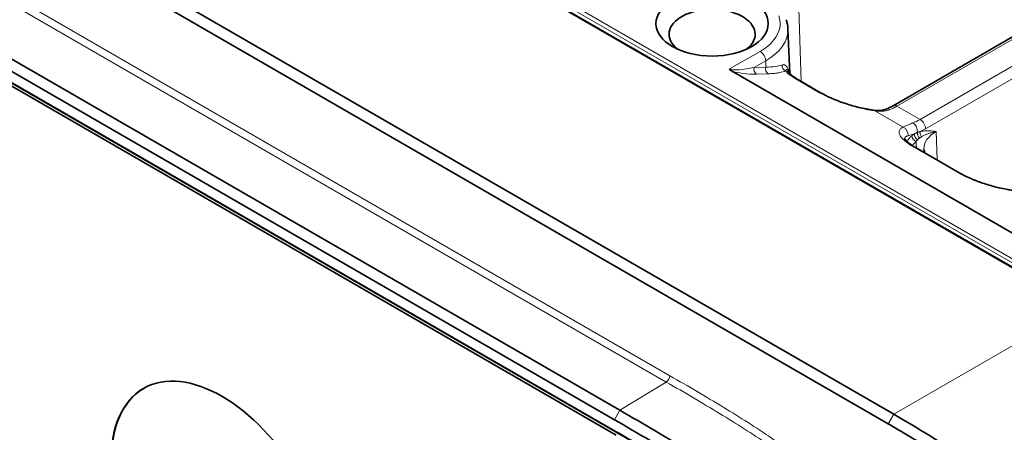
# Model space of a CAD drawing. Header units: millimetres. Extents: x 10 to 830, y 10 to 584.
# Tile 128 of 174: x 560 to 597, y 471 to 487. Entities that reach past the tile are written whole.
import ezdxf

# ---------------------------------------------------------------- set-up
doc = ezdxf.new("R2010")
doc.units = ezdxf.units.MM
doc.header["$LTSCALE"] = 2
doc.layers.add('Sichtbar (ISO)', color=7, linetype='Continuous', lineweight=35)
doc.layers.add('Sichtbar schmal (ISO)', color=7, linetype='Continuous', lineweight=18)

msp = doc.modelspace()

# ---------------------------------------------------------------- linework, layer by layer
at = {"layer": 'Sichtbar (ISO)'}
for p, q in [((600.23181413, 476.20829881), (519.70366547, 522.70124712)), ((519.82953793, 522.63557905), (600.43020573, 476.1007618)), ((593.07539098, 472.10045061), (512.54724232, 518.59339892)), ((592.86325895, 471.73302715), (512.33511028, 518.22597546)), ((582.58355816, 472.25570505), (518.78528718, 509.08965397)), ((582.37697907, 471.89157155), (518.57870815, 508.72552044)), ((518.59941874, 508.27329371), (582.39768981, 471.43934473)), ((582.44769028, 471.29611185), (518.64941924, 508.13006065)), ((593.04660207, 483.9154532), (605.79167153, 491.27382249)), ((589.02006855, 486.86438085), (589.09400532, 485.13616271)), ((601.35088382, 476.87726452), (586.85320733, 485.24750192)), ((589.42708015, 484.90060818), (590.2938199, 484.40019575)), ((593.90006448, 482.31812947), (595.59712076, 481.33833357))]:
    msp.add_line(p, q, dxfattribs=at)
for centre, major_axis in [((586.11624316, 487.05937066), (2.15, 0)), ((567.34234084, 467.89221515), (3, -5.19615242))]:
    msp.add_ellipse(centre, major_axis=major_axis, ratio=0.5773502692, dxfattribs=at)
for centre, major_axis, ratio, start_param, end_param in [((586.11624316, 486.65112237), (-1.65, 0), 0.5773502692, 2.4981298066, 6.9266481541), ((587.12783877, 485.32625206), (0.34013088, -0.00581318), 0.4117402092, 3.2199060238, 3.7796791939), ((567.35648298, 467.90038011), (-3, 5.19615242), 0.5773502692, 0.0023570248, 3.1392356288)]:
    msp.add_ellipse(centre, major_axis=major_axis, ratio=ratio, start_param=start_param, end_param=end_param, dxfattribs=at)
for points, knots in [([(589.02006855, 486.86438085), (589.01907015, 486.88771777), (589.01737225, 486.91102928), (589.01258871, 486.95753196), (589.0095031, 486.98072305), (589.00196411, 487.02691861), (588.99751076, 487.04992303), (588.98726376, 487.09568405), (588.98147017, 487.11844062), (588.9685763, 487.16365101), (588.96147607, 487.18610483), (588.95374159, 487.20838331)], [0.81009338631, 0.81009338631, 0.81009338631, 0.81009338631, 0.84471814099, 0.84471814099, 0.87934289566, 0.87934289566, 0.91396765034, 0.91396765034, 0.94859240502, 0.94859240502, 0.98321715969, 0.98321715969, 0.98321715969, 0.98321715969]), ([(589.0105772, 485.23666025), (589.0105772, 485.23666025), (589.01058255, 485.23664616), (589.0110068, 485.23556727), (589.02146062, 485.21402736), (589.07349621, 485.15437373), (589.112035, 485.11742033), (589.22125544, 485.0302173), (589.2976896, 484.97764643), (589.39947155, 484.91669326), (589.41314033, 484.90865656), (589.42708098, 484.90060782)], [0.02217010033, 0.02217010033, 0.02217010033, 0.02217010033, 0.02315826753, 0.02315826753, 0.0601547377, 0.0601547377, 0.09424337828, 0.09424337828, 0.13463373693, 0.13463373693, 0.14074533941, 0.14074533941, 0.14074533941, 0.14074533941]), ([(590.29381977, 484.40019582), (590.40259767, 484.33739308), (590.52978869, 484.27307193), (590.80456049, 484.15023691), (590.95566685, 484.09042712), (591.27432593, 483.97841114), (591.44584899, 483.92591168), (591.79390331, 483.83383419), (591.97359477, 483.79472919), (592.19474563, 483.75686428), (592.24804285, 483.74860884), (592.2999022, 483.7414371)], [0, 0, 0, 0, 0.04768765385, 0.04768765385, 0.09649841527, 0.09649841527, 0.14931248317, 0.14931248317, 0.20686206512, 0.20686206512, 0.2256340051, 0.2256340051, 0.2256340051, 0.2256340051]), ([(592.2999019, 483.74143714), (592.44012296, 483.7220462), (592.57369462, 483.7262925), (592.71726379, 483.76180646), (592.74772523, 483.77159213), (592.77642926, 483.78307147)], [0, 0, 0, 0, 0.052976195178, 0.052976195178, 0.068182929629, 0.068182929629, 0.068182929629, 0.068182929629]), ([(593.48355964, 482.65418629), (593.48355964, 482.65418629), (593.48356702, 482.65416685), (593.48407236, 482.65289011), (593.49465582, 482.63125605), (593.54686317, 482.57150404), (593.58552464, 482.53449071), (593.69502142, 482.44717114), (593.77165526, 482.39452338), (593.87325331, 482.33374566), (593.8865306, 482.32594329), (593.90006461, 482.31812939)], [0.02218247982, 0.02218247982, 0.02218247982, 0.02218247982, 0.02333700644, 0.02333700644, 0.06027791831, 0.06027791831, 0.09438375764, 0.09438375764, 0.13481119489, 0.13481119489, 0.14074450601, 0.14074450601, 0.14074450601, 0.14074450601]), ([(594.26222751, 482.10903455), (594.25491021, 482.12539429), (594.24890175, 482.14138542), (594.23434348, 482.18842015), (594.22924214, 482.21837874), (594.22797368, 482.24802805)], [2.10348126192, 2.10348126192, 2.10348126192, 2.10348126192, 2.17935867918, 2.17935867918, 2.33149926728, 2.33149926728, 2.33149926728, 2.33149926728]), ([(595.59712063, 481.33833364), (595.70589853, 481.2755309), (595.83308955, 481.21120976), (596.10786135, 481.08837473), (596.25896771, 481.02856494), (596.57762679, 480.91654896), (596.74914985, 480.8640495), (597.09720417, 480.77197202), (597.27689563, 480.73286701), (597.49804649, 480.6950021), (597.55134371, 480.68674666), (597.60320306, 480.67957492)], [0, 0, 0, 0, 0.04768765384, 0.04768765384, 0.09649841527, 0.09649841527, 0.14931248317, 0.14931248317, 0.20686206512, 0.20686206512, 0.2256340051, 0.2256340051, 0.2256340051, 0.2256340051]), ([(582.58355814, 446.24345772), (583.52086748, 445.70230193), (585.45765786, 444.60156487), (587.98713801, 443.40554852), (590.20694566, 442.75729946), (592.02671242, 442.63670782), (593.5044272, 442.93726523), (594.76739908, 443.64141576), (595.83629554, 444.77673355), (596.65245517, 446.34652524), (597.18310819, 448.38133159), (597.36260301, 450.77140604), (597.16705536, 453.37472087), (596.62251695, 456.01985035), (595.79496265, 458.52523277), (594.71635452, 460.88725428), (593.44582367, 463.04048407), (591.95519011, 465.04504194), (590.1207148, 467.02248456), (587.89087927, 468.92697598), (585.35647408, 470.63973804), (583.49355125, 471.73032029), (582.58355816, 472.25570505)], [0, 0, 0, 0, 0.0500000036, 0.1000000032, 0.1500000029, 0.2000000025, 0.2500000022, 0.3000000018, 0.3500000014, 0.4000000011, 0.4500000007, 0.5000000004, 0.55, 0.5999999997, 0.6499999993, 0.699999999, 0.7499999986, 0.7999999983, 0.8499999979, 0.8999999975, 0.9499999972, 1, 1, 1, 1]), ([(601.70775057, 457.13896726), (601.70775057, 460.463197), (601.45978849, 463.64426525), (600.02141522, 466.13805033), (598.58304194, 468.63183541), (595.95425839, 470.43833574), (593.07539098, 472.10045061)], [0, 0, 0, 0, 0.5, 0.5, 0.5, 1, 1, 1, 1]), ([(582.37697905, 446.3690543), (583.31096677, 445.82981624), (584.27783225, 445.28037587), (585.17850863, 444.80849623), (586.07918493, 444.33661664), (586.91367214, 443.94229777), (587.69498211, 443.63889081), (588.47629208, 443.33548384), (589.2044248, 443.12298879), (589.86609294, 442.99708321), (590.52776107, 442.87117763), (591.12296462, 442.83186153), (591.66131527, 442.86120586), (592.19966592, 442.89055019), (592.68116368, 442.98855494), (593.12780543, 443.15231788), (593.57444718, 443.31608082), (593.98623292, 443.54560193), (594.36657516, 443.84563011), (594.7469174, 444.1456583), (595.09581614, 444.51619354), (595.40363351, 444.95789963), (595.71145088, 445.39960571), (595.97818688, 445.91248262), (596.19847366, 446.50210373), (596.41876044, 447.09172484), (596.592598, 447.75809015), (596.70893034, 448.48290408), (596.82526269, 449.207718), (596.88408983, 449.99098054), (596.88145901, 450.80919384), (596.87882819, 451.62740714), (596.81473942, 452.4805712), (596.69350816, 453.34027198), (596.5722769, 454.19997275), (596.39390315, 455.06621025), (596.16949875, 455.90861026), (595.94509435, 456.75101026), (595.6746593, 457.56957277), (595.36341331, 458.36431223), (595.05216731, 459.15905168), (594.70011037, 459.92996808), (594.31697295, 460.66639987), (593.93383553, 461.40283166), (593.51961763, 462.10477885), (593.06963132, 462.78239965), (592.61964501, 463.46002045), (592.13389029, 464.11331487), (591.5909549, 464.7634622), (591.04801951, 465.41360952), (590.44790345, 466.06060976), (589.78209315, 466.69658146), (589.11628286, 467.33255316), (588.38477833, 467.95749634), (587.60080098, 468.55272925), (586.81682363, 469.14796217), (585.98037346, 469.71348482), (585.09712279, 470.26849582), (584.21387206, 470.82350685), (583.28382082, 471.36800622), (582.37697907, 471.89157155)], [0, 0, 0, 0, 0.0500000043, 0.0500000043, 0.0500000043, 0.1000000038, 0.1000000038, 0.1000000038, 0.1500000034, 0.1500000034, 0.1500000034, 0.200000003, 0.200000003, 0.200000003, 0.2500000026, 0.2500000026, 0.2500000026, 0.3000000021, 0.3000000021, 0.3000000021, 0.3500000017, 0.3500000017, 0.3500000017, 0.4000000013, 0.4000000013, 0.4000000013, 0.4500000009, 0.4500000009, 0.4500000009, 0.5000000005, 0.5000000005, 0.5000000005, 0.55, 0.55, 0.55, 0.5999999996, 0.5999999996, 0.5999999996, 0.6499999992, 0.6499999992, 0.6499999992, 0.6999999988, 0.6999999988, 0.6999999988, 0.7499999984, 0.7499999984, 0.7499999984, 0.7999999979, 0.7999999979, 0.7999999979, 0.8499999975, 0.8499999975, 0.8499999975, 0.8999999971, 0.8999999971, 0.8999999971, 0.9499999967, 0.9499999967, 0.9499999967, 1, 1, 1, 1]), ([(593.75606126, 444.13257064), (594.43691241, 444.56546939), (595.00538982, 445.20663831), (595.86761286, 446.80004026), (596.16863254, 447.77062487), (596.53058669, 450.05208503), (596.55150567, 451.42231782), (596.23299283, 454.39034983), (595.86480475, 456.04044221), (594.75021495, 459.18438839), (594.01019226, 460.726103), (592.38009677, 463.31573475), (591.5123004, 464.42869808), (589.67958098, 466.39388463), (588.69841575, 467.26662277), (586.40385885, 469.03006663), (585.07239512, 469.86371131), (583.29777795, 470.91785587), (582.84775229, 471.1795009), (582.3976898, 471.43934473)], [0, 0, 0, 0, 0.4255736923, 0.4255736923, 0.8588956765, 0.8588956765, 1.3568415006, 1.3568415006, 1.8920809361, 1.8920809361, 2.390407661, 2.390407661, 2.8114220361, 2.8114220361, 3.2367241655, 3.2367241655, 3.7990308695, 3.7990308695, 3.9900012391, 3.9900012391, 3.9900012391, 3.9900012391])]:
    msp.add_open_spline(points, degree=3, knots=knots, dxfattribs=at)
for points in [[(592.77642851, 483.78307118), (592.86385668, 483.81803615), (592.95470731, 483.86239777), (593.04660209, 483.91545321)], [(601.2834865, 457.13896726), (601.2834865, 457.72959541), (601.26298914, 458.96283766), (601.15791763, 460.61226058), (600.96079144, 462.16404342), (600.65187745, 463.58571619), (600.21472412, 464.86474458), (599.67760033, 465.94870056), (599.00691613, 466.95528225), (598.11873604, 467.97146777), (597.04282288, 468.94857832), (595.79957336, 469.8933975), (594.42295731, 470.80918597), (593.37218931, 471.43919607), (592.86325895, 471.73302715)]]:
    msp.add_open_spline(points, degree=3, dxfattribs=at)
at = {"layer": 'Sichtbar schmal (ISO)'}
for p, q in [((600.18181412, 476.20334594), (519.65366547, 522.69629424)), ((519.82953793, 522.79887837), (600.43020574, 476.26406112)), ((600.50091641, 476.38653561), (519.90024861, 522.92135286)), ((584.49832031, 473.57816887), (520.70004885, 510.41211807)), ((584.3606007, 473.33541333), (520.56232981, 510.1693622)), ((518.57870806, 508.31907142), (582.37697913, 471.48512244)), ((593.19660207, 483.90059455), (605.94167153, 491.25896384)), ((606.82518076, 490.74886955), (594.08011129, 483.39050026)), ((607.03718357, 490.39006932), (594.2921141, 483.03170001)), ((589.52264602, 484.8454332), (589.42778157, 488.03701921)), ((586.78856311, 485.3210912), (587.95757632, 485.99557811)), ((587.73115663, 485.38382088), (588.1695095, 485.63673767)), ((588.17665679, 485.3961953), (587.73115663, 485.38382088)), ((588.1695095, 485.63673767), (588.17665679, 485.3961953)), ((589.03830532, 485.2854059), (589.04230769, 485.19027425)), ((588.2580821, 485.13775791), (587.81258202, 485.12538346)), ((589.36687537, 484.91456519), (590.23361513, 484.41415279)), ((594.08011129, 483.39050026), (593.19660207, 483.90059455)), ((593.43152507, 483.0928035), (592.34860113, 483.71802993)), ((594.69947345, 482.92888685), (594.73190214, 481.83786777)), ((593.83985971, 482.33208651), (595.53691598, 481.35229061)), ((593.07539098, 472.10045061), (600.18181412, 476.20334594)), ((584.36060054, 473.33541342), (582.58355816, 472.25570505)), ((582.37697907, 471.89157155), (582.58355816, 472.25570505)), ((592.86325895, 471.73302715), (593.07539098, 472.10045061))]:
    msp.add_line(p, q, dxfattribs=at)
for centre, major_axis, ratio, start_param, end_param in [((586.11624316, 487.05937066), (2.60489382, 0), 0.5773502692, 5.4974587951, 6.4810043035), ((586.11624316, 486.82297029), (2.90471107, 0), 0.5773502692, 5.4974587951, 6.3078805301), ((587.95757635, 485.75062912), (0.14992613, -0.25985026), 0.5771606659, 0.8204688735, 2.3563587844), ((587.54557317, 485.51291512), (0.78549884, 0.15863099), 0.2077428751, 3.3729668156, 4.9087634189), ((587.87244523, 485.30789336), (0.0055532, -0.19992273), 0.7586730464, 4.3018463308, 5.84115967), ((588.31794551, 485.3202677), (0.00555319, -0.19992289), 0.7586729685, 4.3018463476, 5.8411582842), ((586.17138546, 486.5791333), (2.88595961, -0.89968631), 0.2662187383, 5.560079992, 5.9331822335), ((588.98313366, 485.42968507), (0.07426537, -0.18570044), 0.9112927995, 4.1546772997, 5.5397665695), ((587.48561936, 485.33036071), (0.83527172, -0.06410428), 0.2344907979, 3.8716574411, 5.1325155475), ((590.74578197, 484.9645015), (1.93542537, -0.5684393), 0.2843923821, 3.5777755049, 4.0062464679), ((589.27708015, 484.64080056), (0.15, 0.25980762), 0.5773502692, 0, 0.3483148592), ((590.1438199, 484.14038813), (0.15, 0.25980762), 0.5773502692, 0, 0.3483148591), ((591.59302647, 484.4653854), (1.9154252, -0.56627221), 0.2848126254, 4.0108407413, 5.20036823), ((592.88782839, 483.50452124), (-0.11139984, 0.27854995), 0.6636780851, 5.5865507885, 6.2831854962), ((593.26564143, 485.89888429), (1.32020976, 2.12076796), 0.5543442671, 3.7886405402, 3.9457880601), ((593.19660207, 483.65564558), (-0.15, 0.25980762), 0.5773502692, 5.4977871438, 6.2831853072), ((592.2588059, 483.44426527), (0.04109623, 0.29717184), 0.5240783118, 5.9498270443, 6.2831867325), ((593.34172984, 482.81903884), (-0.1231078, 0.27357717), 0.9185207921, 4.1264801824, 5.500960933), ((594.01107279, 485.46850924), (-1.1736155, -2.2052748), 0.5994740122, 0.6079241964, 0.76507172), ((593.76963627, 482.99540922), (-0.10880463, 0.27957388), 0.6573723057, 4.0936317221, 5.592693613), ((594.08011129, 483.14555129), (-0.15, 0.25980762), 0.5773502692, 3.961897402, 5.4977871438), ((594.2230586, 485.35499027), (-1.32393735, -2.4653077), 0.5971478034, 0.6644208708, 0.7673246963), ((595.13185462, 482.25675419), (-1.62833011, 0), 0.5773502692, 5.7138856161, 5.9753526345), ((595.45519461, 483.57277553), (1.9753049, 0.83115212), 0.0468845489, 3.5001382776, 3.7546689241), ((593.92870001, 482.70701068), (0.13396815, -0.14850096), 0.687717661, 3.8278392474, 5.3637289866), ((594.01794117, 482.77317819), (0.10275942, -0.17158235), 0.6840300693, 3.9566211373, 5.3566605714), ((594.12433604, 482.82225101), (0.06218067, -0.19008831), 0.678240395, 4.1303741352, 5.3475643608), ((594.22982676, 482.85073861), (0.04282365, -0.19536155), 0.7140364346, 4.1631773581, 5.2540180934), ((595.8389614, 482.27100185), (-1.61147908, 0), 0.5773502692, 5.4977897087, 6.3078805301), ((595.13185462, 482.09915393), (-1.42845194, 0), 0.5773502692, 5.713885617, 5.9303376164), ((593.75006448, 482.05832185), (0.15, 0.25980762), 0.5773502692, 0, 0.3483148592), ((595.8389614, 482.50740223), (-1.91129633, 0), 0.5773502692, 6.2502753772, 6.4924999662), ((595.44712076, 481.07852595), (0.15, 0.25980762), 0.5773502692, 0, 0.3483148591), ((596.89632733, 481.40352322), (1.9154252, -0.56627221), 0.2848126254, 4.0108407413, 5.20036823), ((584.35689879, 473.49651931), (-0.1, -0.17320508), 0.5773502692, 0.8115781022, 2.3561944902), ((582.44768981, 471.52594727), (-0.05, -0.08660254), 0.5773502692, 5.4977871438, 6.2831853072)]:
    msp.add_ellipse(centre, major_axis=major_axis, ratio=ratio, start_param=start_param, end_param=end_param, dxfattribs=at)
for points, knots in [([(589.03830535, 485.28540588), (589.03068985, 485.30619855), (589.02266218, 485.32547343), (589.0143144, 485.34298546), (589.00596662, 485.36049749), (588.99729938, 485.37624662), (588.9883635, 485.3902234), (588.97942762, 485.40420018), (588.97022457, 485.41640448), (588.96075031, 485.42693651), (588.95127605, 485.43746853), (588.94152703, 485.44632874), (588.93160966, 485.4535541), (588.92169229, 485.46077945), (588.91160978, 485.46636939), (588.90138543, 485.47052944), (588.89116108, 485.47468949), (588.88080443, 485.47741819), (588.86994549, 485.47880252), (588.85908654, 485.48018685), (588.84770976, 485.48022968), (588.8360611, 485.47886176), (588.82441244, 485.47749385), (588.81250047, 485.47471336), (588.80024479, 485.47054408)], [0, 0, 0, 0, 0.125, 0.125, 0.125, 0.25, 0.25, 0.25, 0.375, 0.375, 0.375, 0.5, 0.5, 0.5, 0.625, 0.625, 0.625, 0.75, 0.75, 0.75, 0.875, 0.875, 0.875, 1, 1, 1, 1]), ([(589.03830535, 485.28540588), (589.02893326, 485.29017438), (589.02090574, 485.29392768), (589.0138861, 485.29673343), (589.00686646, 485.29953918), (589.00085194, 485.30139623), (588.99551153, 485.30241378), (588.99017112, 485.30343134), (588.98550346, 485.30361066), (588.98120673, 485.3030523), (588.97690999, 485.30249393), (588.97298406, 485.30119437), (588.9692429, 485.29925741), (588.96550175, 485.29732046), (588.96194781, 485.29475048), (588.95842128, 485.29163219), (588.95489474, 485.2885139), (588.95140474, 485.28486051), (588.94772935, 485.28055768), (588.94405396, 485.27625484), (588.94018121, 485.27127551), (588.93610805, 485.26569201), (588.93203489, 485.26010851), (588.92776726, 485.25393179), (588.92327016, 485.24717525)], [0, 0, 0, 0, 0.125, 0.125, 0.125, 0.25, 0.25, 0.25, 0.375, 0.375, 0.375, 0.5, 0.5, 0.5, 0.625, 0.625, 0.625, 0.75, 0.75, 0.75, 0.875, 0.875, 0.875, 1, 1, 1, 1]), ([(589.03830535, 485.28540586), (589.03056634, 485.27646452), (589.02481134, 485.26704507), (589.02083552, 485.25726082), (589.01717606, 485.24825511), (589.01502285, 485.23894168), (589.01420931, 485.22940269)], [0.00000003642, 0.00000003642, 0.00000003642, 0.00000003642, 0.07692307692, 0.07692307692, 0.07692307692, 0.14772521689, 0.14772521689, 0.14772521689, 0.14772521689]), ([(592.34860113, 483.71802993), (592.38615683, 483.71228869), (592.42215805, 483.70815442), (592.45644748, 483.70543038), (592.49073691, 483.70270634), (592.52331164, 483.70138206), (592.55469655, 483.70123858), (592.58608146, 483.70109509), (592.61627144, 483.70211406), (592.64681663, 483.70440908), (592.67736183, 483.7067041), (592.70826784, 483.71030044), (592.73927869, 483.71546468), (592.77028955, 483.72062892), (592.80140819, 483.72737372), (592.83181601, 483.73571044), (592.86222382, 483.74404715), (592.89191813, 483.753959), (592.92100242, 483.76560948)], [0.00000000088, 0.00000000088, 0.00000000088, 0.00000000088, 0.16666666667, 0.16666666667, 0.16666666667, 0.33333333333, 0.33333333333, 0.33333333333, 0.5, 0.5, 0.5, 0.66666666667, 0.66666666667, 0.66666666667, 0.83333333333, 0.83333333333, 0.83333333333, 1, 1, 1, 1]), ([(593.80281031, 483.25649747), (593.77614774, 483.2461379), (593.75095249, 483.23613865), (593.72743954, 483.22665703), (593.70392659, 483.21717541), (593.68209165, 483.20818385), (593.66084418, 483.19926621), (593.63959672, 483.19034858), (593.6189392, 483.18151638), (593.59863217, 483.17262764), (593.57832514, 483.16373891), (593.55837022, 483.15480151), (593.53896428, 483.14585863), (593.51955835, 483.13691575), (593.50070187, 483.12796928), (593.48268813, 483.11909711), (593.46467438, 483.11022494), (593.44750382, 483.10142863), (593.43152507, 483.0928035)], [0, 0, 0, 0, 0.16666666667, 0.16666666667, 0.16666666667, 0.33333333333, 0.33333333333, 0.33333333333, 0.5, 0.5, 0.5, 0.66666666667, 0.66666666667, 0.66666666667, 0.83333333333, 0.83333333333, 0.83333333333, 0.9999999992, 0.9999999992, 0.9999999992, 0.9999999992]), ([(593.61917739, 482.76197941), (593.59951387, 482.75644664), (593.58215166, 482.75005972), (593.56707102, 482.74292872), (593.55199038, 482.73579772), (593.53917175, 482.72792953), (593.52841596, 482.71929793), (593.51766017, 482.71066633), (593.50898969, 482.70126557), (593.50242888, 482.69119638), (593.49586807, 482.6811272), (593.49140773, 482.67039017), (593.48898617, 482.6590357), (593.48814098, 482.65507268), (593.48754437, 482.65103435), (593.48719387, 482.64692331)], [0, 0, 0, 0, 0.07142857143, 0.07142857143, 0.07142857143, 0.14285714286, 0.14285714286, 0.14285714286, 0.21428571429, 0.21428571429, 0.21428571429, 0.28571428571, 0.28571428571, 0.28571428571, 0.31064477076, 0.31064477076, 0.31064477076, 0.31064477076]), ([(593.86205027, 482.83970394), (593.84991122, 482.83225489), (593.8380426, 482.82444344), (593.8264553, 482.81629518), (593.81486799, 482.80814691), (593.80356198, 482.79966186), (593.79254172, 482.79085897), (593.78152147, 482.78205608), (593.77078701, 482.77293536), (593.76034689, 482.76351695)], [0, 0, 0, 0, 0.3333333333, 0.3333333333, 0.3333333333, 0.6666666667, 0.6666666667, 0.6666666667, 1, 1, 1, 1]), ([(593.98245601, 482.89151424), (593.96881626, 482.88665041), (593.95526448, 482.88148596), (593.9420646, 482.87614369), (593.93153586, 482.8718825), (593.92122485, 482.86751321), (593.91074811, 482.86286021), (593.90809015, 482.86167974), (593.90542176, 482.86048113), (593.90273715, 482.85926176), (593.88947076, 482.85323607), (593.8758131, 482.84669264), (593.86205047, 482.83970408)], [0.00000007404, 0.00000007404, 0.00000007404, 0.00000007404, 0.33333333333, 0.33333333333, 0.33333333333, 0.59921277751, 0.59921277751, 0.59921277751, 0.66666666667, 0.66666666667, 0.66666666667, 1, 1, 1, 1]), ([(594.08849157, 482.92663947), (594.07726809, 482.92311458), (594.06586972, 482.91948664), (594.05457729, 482.91583249), (594.04328486, 482.91217833), (594.0320985, 482.90849789), (594.02017301, 482.90448734), (594.00824752, 482.90047678), (593.99558266, 482.89613624), (593.98245604, 482.89151425)], [0, 0, 0, 0, 0.3333333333, 0.3333333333, 0.3333333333, 0.6666666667, 0.6666666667, 0.6666666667, 1, 1, 1, 1]), ([(594.05744802, 482.67551978), (594.04924716, 482.66978155), (594.04111731, 482.66367309), (594.03323335, 482.65734217), (594.02534938, 482.65101125), (594.01770615, 482.6444695), (594.00984509, 482.63729245), (594.00198405, 482.63011543), (593.99391135, 482.6222915), (593.98582034, 482.61392309)], [0, 0, 0, 0, 0.33333333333, 0.33333333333, 0.33333333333, 0.66666666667, 0.66666666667, 0.66666666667, 0.99999919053, 0.99999919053, 0.99999919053, 0.99999919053]), ([(594.13237451, 482.7238223), (594.12417411, 482.71892041), (594.1159361, 482.71389075), (594.10786218, 482.70884044), (594.09978824, 482.70379012), (594.09187924, 482.69872598), (594.08354279, 482.69323345), (594.07520635, 482.68774092), (594.06644211, 482.68181291), (594.05744805, 482.67551979)], [0.00000060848, 0.00000060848, 0.00000060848, 0.00000060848, 0.33333333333, 0.33333333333, 0.33333333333, 0.66666666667, 0.66666666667, 0.66666666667, 0.99999970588, 0.99999970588, 0.99999970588, 0.99999970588]), ([(594.69946923, 482.92888517), (594.65310421, 482.93439583), (594.60876822, 482.93941113), (594.56757716, 482.94337784), (594.52638609, 482.94734455), (594.48834259, 482.95026124), (594.4494764, 482.95215554), (594.41061021, 482.95404983), (594.37092212, 482.95492129), (594.33038501, 482.95409014), (594.28984789, 482.95325898), (594.24846254, 482.95072479), (594.20796367, 482.94622696), (594.1674648, 482.94172914), (594.1278531, 482.93526731), (594.08849158, 482.92663948)], [0, 0, 0, 0, 0.2, 0.2, 0.2, 0.4, 0.4, 0.4, 0.6, 0.6, 0.6, 0.8, 0.8, 0.8, 0.99999997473, 0.99999997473, 0.99999997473, 0.99999997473]), ([(594.69946923, 482.92888517), (594.64688141, 482.9179537), (594.59872426, 482.9064992), (594.55554997, 482.89504567), (594.51237568, 482.88359215), (594.47410345, 482.87219993), (594.43660393, 482.85985228), (594.39910442, 482.84750462), (594.36244536, 482.83416879), (594.32678418, 482.81974255), (594.291123, 482.8053163), (594.25646539, 482.78977554), (594.22399619, 482.77371031), (594.19152699, 482.75764509), (594.16123799, 482.74107962), (594.13237456, 482.72382233)], [0, 0, 0, 0, 0.2, 0.2, 0.2, 0.4, 0.4, 0.4, 0.6, 0.6, 0.6, 0.8, 0.8, 0.8, 1, 1, 1, 1]), ([(593.98582028, 482.61392303), (593.97882356, 482.60668733), (593.97203821, 482.59924701), (593.96547146, 482.59162069), (593.9589047, 482.58399437), (593.95255653, 482.5761821), (593.94642693, 482.56819306), (593.94029732, 482.56020402), (593.93438629, 482.55203814), (593.92870001, 482.54371136)], [0, 0, 0, 0, 0.33333333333, 0.33333333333, 0.33333333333, 0.66666666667, 0.66666666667, 0.66666666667, 0.99999998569, 0.99999998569, 0.99999998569, 0.99999998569]), ([(595.86237735, 444.23518162), (595.89265197, 444.25141916), (595.92285353, 444.26804495), (595.95299895, 444.28506748), (596.27363966, 444.46612702), (596.58760932, 444.69264047), (596.89603986, 444.98630416), (597.20447039, 445.27996785), (597.50651307, 445.64204694), (597.7833998, 446.08583922), (597.867525, 446.22067456), (597.94929825, 446.36299811), (598.02812361, 446.51298136), (598.20874127, 446.85664771), (598.37381173, 447.2407312), (598.51743952, 447.66355452), (598.72374952, 448.27090686), (598.88455088, 448.96011632), (598.98649295, 449.69091236), (599.07846102, 450.35020745), (599.12376071, 451.04248298), (599.12375962, 451.75204391), (599.12375951, 451.82899622), (599.12322857, 451.90615176), (599.12217248, 451.98348912), (599.1113784, 452.77393795), (599.04579829, 453.58312971), (598.93102219, 454.39615197), (598.81624609, 455.20917423), (598.65229273, 456.02592166), (598.44375213, 456.83423501), (598.32010569, 457.31349452), (598.18057564, 457.79009002), (598.02811551, 458.25623133), (597.92343821, 458.57627836), (597.81269826, 458.89140462), (597.69733862, 459.19945909), (597.41396028, 459.95618796), (597.10268977, 460.66965416), (596.78317968, 461.32465019), (596.46366959, 461.97964621), (596.13675395, 462.5763257), (595.80683732, 463.12815362), (595.49988199, 463.64157582), (595.19016478, 464.11605182), (594.87977908, 464.55831061), (594.85656118, 464.59139306), (594.83333835, 464.62429521), (594.8101111, 464.65702065), (594.47637326, 465.12723228), (594.14188667, 465.56077995), (593.81486248, 465.95867373), (593.48783829, 466.35656751), (593.16832919, 466.71888738), (592.8606807, 467.04999581), (592.5530322, 467.38110423), (592.25723768, 467.68098514), (591.97652662, 467.95341723), (591.69581556, 468.22584933), (591.43022168, 468.4709369), (591.17552147, 468.6973114), (590.92082125, 468.9236859), (590.67700385, 469.13128299), (590.43981056, 469.32638043), (590.32306887, 469.42240341), (590.20791837, 469.51538351), (590.09358022, 469.60613334), (589.97560855, 469.69976709), (589.85850149, 469.79102729), (589.74136304, 469.88080171), (589.51069401, 470.05758551), (589.27996931, 470.2288021), (589.03041857, 470.40813916), (588.78086783, 470.58747622), (588.51246126, 470.77457878), (588.23033885, 470.96505683), (587.94821643, 471.15553487), (587.65237765, 471.34942434), (587.34641603, 471.54455223), (587.04045441, 471.73968012), (586.72437258, 471.93607583), (586.39998049, 472.13342837), (586.0755884, 472.3307809), (585.74288601, 472.52910147), (585.40272207, 472.72911631), (585.06255812, 472.92913116), (584.7149327, 473.13083966), (584.36060077, 473.33541329)], [0.3001813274, 0.3001813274, 0.3001813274, 0.3001813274, 0.30303030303, 0.30303030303, 0.30303030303, 0.33333333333, 0.33333333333, 0.33333333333, 0.36363636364, 0.36363636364, 0.36363636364, 0.37284319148, 0.37284319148, 0.37284319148, 0.39393939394, 0.39393939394, 0.39393939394, 0.42424242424, 0.42424242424, 0.42424242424, 0.45158061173, 0.45158061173, 0.45158061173, 0.45454545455, 0.45454545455, 0.45454545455, 0.48484848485, 0.48484848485, 0.48484848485, 0.51515151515, 0.51515151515, 0.51515151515, 0.53311857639, 0.53311857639, 0.53311857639, 0.54545454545, 0.54545454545, 0.54545454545, 0.57575757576, 0.57575757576, 0.57575757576, 0.60606060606, 0.60606060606, 0.60606060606, 0.63425462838, 0.63425462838, 0.63425462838, 0.63636363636, 0.63636363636, 0.63636363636, 0.66666666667, 0.66666666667, 0.66666666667, 0.69696969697, 0.69696969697, 0.69696969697, 0.72727272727, 0.72727272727, 0.72727272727, 0.75757575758, 0.75757575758, 0.75757575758, 0.78787878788, 0.78787878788, 0.78787878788, 0.80279331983, 0.80279331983, 0.80279331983, 0.81818181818, 0.81818181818, 0.81818181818, 0.84848484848, 0.84848484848, 0.84848484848, 0.87878787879, 0.87878787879, 0.87878787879, 0.90909090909, 0.90909090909, 0.90909090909, 0.93939393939, 0.93939393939, 0.93939393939, 0.9696969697, 0.9696969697, 0.9696969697, 1, 1, 1, 1]), ([(594.82526604, 443.67969711), (594.94476415, 443.70487984), (595.06075316, 443.73385404), (595.17402909, 443.76639138), (595.53289377, 443.86947152), (595.86484539, 444.00742082), (596.19013251, 444.19112225), (596.51541964, 444.37482367), (596.83383793, 444.60459026), (597.14648434, 444.90247686), (597.45913076, 445.20036347), (597.76558765, 445.56701601), (598.04605125, 446.01682005), (598.32651484, 446.46662409), (598.5805447, 447.00002476), (598.78926253, 447.61485944), (598.99798035, 448.22969411), (599.16049572, 448.92689845), (599.26378985, 449.66581563), (599.36708398, 450.40473281), (599.4121127, 451.18471713), (599.4012185, 451.98400004), (599.39032431, 452.78328296), (599.32389595, 453.60157731), (599.20789076, 454.42384084), (599.09188558, 455.24610436), (598.92617261, 456.07234829), (598.71475481, 456.89066739), (598.50333701, 457.70898649), (598.24567675, 458.51951146), (597.9587342, 459.28635787), (597.67179164, 460.05320428), (597.35598844, 460.7764529), (597.03207016, 461.44063637), (596.70815187, 462.10481985), (596.37659415, 462.71006015), (596.04181784, 463.26991155), (595.70704153, 463.82976296), (595.36905024, 464.3441915), (595.03043661, 464.82128862), (594.69182297, 465.29838575), (594.35253528, 465.73811084), (594.02105991, 466.14144982), (593.68958455, 466.5447888), (593.3659429, 466.91177682), (593.0544766, 467.24698211), (592.74301031, 467.58218739), (592.44371282, 467.88559383), (592.15981387, 468.161141), (591.87591491, 468.43668817), (591.60743216, 468.68442956), (591.35005787, 468.91317241), (591.09268357, 469.14191526), (590.84641686, 469.35165098), (590.60689436, 469.54862521), (590.36737186, 469.74559943), (590.134593, 469.9298126), (589.90191577, 470.10820236), (589.66923854, 470.28659212), (589.4366643, 470.4591539), (589.18529905, 470.63971902), (588.9339338, 470.82028414), (588.66375949, 471.00870155), (588.37998325, 471.20032762), (588.09620701, 471.39195369), (587.79883083, 471.58682772), (587.49151413, 471.78281705), (587.18419743, 471.97880638), (586.86694159, 472.17593038), (586.54149282, 472.37392974), (586.21604405, 472.5719291), (585.88240234, 472.77080383), (585.54174339, 472.97111133), (585.20108445, 473.17141882), (584.85340827, 473.37315907), (584.49832046, 473.57816878)], [0.26316209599, 0.26316209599, 0.26316209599, 0.26316209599, 0.27272727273, 0.27272727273, 0.27272727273, 0.30303030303, 0.30303030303, 0.30303030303, 0.33333333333, 0.33333333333, 0.33333333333, 0.36363636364, 0.36363636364, 0.36363636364, 0.39393939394, 0.39393939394, 0.39393939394, 0.42424242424, 0.42424242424, 0.42424242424, 0.45454545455, 0.45454545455, 0.45454545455, 0.48484848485, 0.48484848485, 0.48484848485, 0.51515151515, 0.51515151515, 0.51515151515, 0.54545454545, 0.54545454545, 0.54545454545, 0.57575757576, 0.57575757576, 0.57575757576, 0.60606060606, 0.60606060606, 0.60606060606, 0.63636363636, 0.63636363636, 0.63636363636, 0.66666666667, 0.66666666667, 0.66666666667, 0.69696969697, 0.69696969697, 0.69696969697, 0.72727272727, 0.72727272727, 0.72727272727, 0.75757575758, 0.75757575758, 0.75757575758, 0.78787878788, 0.78787878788, 0.78787878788, 0.81818181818, 0.81818181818, 0.81818181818, 0.84848484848, 0.84848484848, 0.84848484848, 0.87878787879, 0.87878787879, 0.87878787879, 0.90909090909, 0.90909090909, 0.90909090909, 0.93939393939, 0.93939393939, 0.93939393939, 0.9696969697, 0.9696969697, 0.9696969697, 1, 1, 1, 1]), ([(582.37697913, 471.48512244), (582.71771973, 471.28839566), (583.05570619, 471.09213879), (583.38812869, 470.89663423), (583.72055119, 470.70112967), (584.04740905, 470.50636727), (584.37713986, 470.30571821), (584.70687067, 470.10506915), (585.0394728, 469.89842774), (585.36397875, 469.69104564), (585.6884847, 469.48366354), (586.00490134, 469.27566882), (586.32450991, 469.05787136), (586.64411848, 468.8400739), (586.96691184, 468.61242555), (587.28919847, 468.37432269), (587.6114851, 468.13621982), (587.93325576, 467.88756662), (588.24450231, 467.63444096), (588.55574886, 467.3813153), (588.85649053, 467.12381685), (589.14745652, 466.86209497), (589.43842251, 466.6003731), (589.71959089, 466.33434823), (589.98649227, 466.06952835), (590.25339365, 465.80470847), (590.50611898, 465.54130887), (590.75512739, 465.26894545), (591.0041358, 464.99658203), (591.24939925, 464.71524828), (591.49697047, 464.41527042), (591.74454169, 464.11529256), (591.99428726, 463.79644587), (592.23491774, 463.47017872), (592.47554822, 463.14391158), (592.70709777, 462.81025254), (592.923112, 462.48068606), (593.13912623, 462.15111959), (593.33972146, 461.82573623), (593.52913076, 461.50113174), (593.71854007, 461.17652725), (593.89680882, 460.85274361), (594.07085565, 460.5170215), (594.24490249, 460.1812994), (594.41458243, 459.83358433), (594.57728057, 459.47632645), (594.73997871, 459.11906857), (594.8955865, 458.75223224), (595.03779919, 458.39149371), (595.18001188, 458.03075519), (595.3089598, 457.67611984), (595.42560653, 457.32996154), (595.54225327, 456.98380324), (595.64676457, 456.64612199), (595.74435985, 456.30192316), (595.84195512, 455.95772432), (595.93259874, 455.60702226), (596.01715815, 455.23953932), (596.10171755, 454.87205638), (596.18005245, 454.48781684), (596.24913071, 454.08814352), (596.31820896, 453.68847021), (596.37806412, 453.27336256), (596.42528212, 452.83487433), (596.47250012, 452.3963861), (596.5066915, 451.93468054), (596.52115998, 451.47876374), (596.53562846, 451.02284694), (596.53027907, 450.57275693), (596.50851159, 450.15787488), (596.48674411, 449.74299283), (596.44900199, 449.36302278), (596.40007039, 449.01127916), (596.35113878, 448.65953554), (596.29106247, 448.33599972), (596.22353384, 448.03851987), (596.15600521, 447.74104002), (596.08117028, 447.46948578), (595.99856739, 447.21208659), (595.9159645, 446.95468739), (595.82561334, 446.71143757), (595.7216495, 446.47024828), (595.61768565, 446.22905898), (595.49986728, 445.99018006), (595.3682925, 445.76167639), (595.23671772, 445.53317272), (595.09128462, 445.31515344), (594.93925081, 445.11769711), (594.787217, 444.92024078), (594.62876852, 444.74309643), (594.46448633, 444.58306087), (594.30020413, 444.4230253), (594.13023895, 444.27989648), (593.94551323, 444.14717071), (593.76078752, 444.01444493), (593.56114766, 443.89238337), (593.34500537, 443.78495335), (593.12886307, 443.67752333), (592.8960501, 443.58501253), (592.65761435, 443.51316923), (592.4191786, 443.44132593), (592.17522214, 443.38991878), (591.93119957, 443.35625048), (591.687177, 443.32258219), (591.44321319, 443.30636008), (591.19068099, 443.30507133), (590.93814879, 443.30378257), (590.67702647, 443.31750698), (590.40205873, 443.34768747), (590.12709098, 443.37786795), (589.83824085, 443.4246204), (589.53743996, 443.488968), (589.23663907, 443.55331561), (588.92388041, 443.63529801), (588.60313554, 443.73439035), (588.28239068, 443.83348269), (587.95363199, 443.94982453), (587.63037606, 444.07628925), (587.30712014, 444.20275397), (586.98937861, 444.3392315), (586.68817319, 444.47589408), (586.38696776, 444.61255666), (586.10230818, 444.74930925), (585.83476382, 444.88213294), (585.56721946, 445.01495663), (585.31679196, 445.14383152), (585.08054004, 445.26799495), (584.84428813, 445.39215838), (584.6222118, 445.51161036), (584.41268513, 445.62588475), (584.20315846, 445.74015913), (584.00618145, 445.84925593), (583.8197548, 445.95345565), (583.63332815, 446.05765537), (583.45745186, 446.15695801), (583.2904397, 446.25181593), (583.12342754, 446.34667385), (582.96527951, 446.43708705), (582.81333205, 446.52428077), (582.6613846, 446.61147449), (582.51563771, 446.69544873), (582.37697913, 446.77550332)], [0, 0, 0, 0, 0.0212765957, 0.0212765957, 0.0212765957, 0.0425531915, 0.0425531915, 0.0425531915, 0.0638297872, 0.0638297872, 0.0638297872, 0.085106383, 0.085106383, 0.085106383, 0.1063829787, 0.1063829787, 0.1063829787, 0.1276595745, 0.1276595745, 0.1276595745, 0.1489361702, 0.1489361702, 0.1489361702, 0.170212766, 0.170212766, 0.170212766, 0.1914893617, 0.1914893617, 0.1914893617, 0.2127659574, 0.2127659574, 0.2127659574, 0.2340425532, 0.2340425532, 0.2340425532, 0.2553191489, 0.2553191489, 0.2553191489, 0.2765957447, 0.2765957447, 0.2765957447, 0.2978723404, 0.2978723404, 0.2978723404, 0.3191489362, 0.3191489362, 0.3191489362, 0.3404255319, 0.3404255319, 0.3404255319, 0.3617021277, 0.3617021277, 0.3617021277, 0.3829787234, 0.3829787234, 0.3829787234, 0.4042553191, 0.4042553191, 0.4042553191, 0.4255319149, 0.4255319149, 0.4255319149, 0.4468085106, 0.4468085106, 0.4468085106, 0.4680851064, 0.4680851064, 0.4680851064, 0.4893617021, 0.4893617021, 0.4893617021, 0.5106382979, 0.5106382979, 0.5106382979, 0.5319148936, 0.5319148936, 0.5319148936, 0.5531914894, 0.5531914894, 0.5531914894, 0.5744680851, 0.5744680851, 0.5744680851, 0.5957446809, 0.5957446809, 0.5957446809, 0.6170212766, 0.6170212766, 0.6170212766, 0.6382978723, 0.6382978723, 0.6382978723, 0.6595744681, 0.6595744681, 0.6595744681, 0.6808510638, 0.6808510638, 0.6808510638, 0.7021276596, 0.7021276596, 0.7021276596, 0.7234042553, 0.7234042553, 0.7234042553, 0.7446808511, 0.7446808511, 0.7446808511, 0.7659574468, 0.7659574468, 0.7659574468, 0.7872340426, 0.7872340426, 0.7872340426, 0.8085106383, 0.8085106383, 0.8085106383, 0.829787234, 0.829787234, 0.829787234, 0.8510638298, 0.8510638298, 0.8510638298, 0.8723404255, 0.8723404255, 0.8723404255, 0.8936170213, 0.8936170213, 0.8936170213, 0.914893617, 0.914893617, 0.914893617, 0.9361702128, 0.9361702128, 0.9361702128, 0.9574468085, 0.9574468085, 0.9574468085, 0.9787234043, 0.9787234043, 0.9787234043, 1, 1, 1, 1])]:
    msp.add_open_spline(points, degree=3, knots=knots, dxfattribs=at)
for points in [[(588.92327017, 485.24717528), (588.89111916, 485.23431754), (588.82216811, 485.21106076), (588.71088824, 485.18382762), (588.57859906, 485.16119222), (588.42712879, 485.1451365), (588.31631744, 485.13937557), (588.2580821, 485.13775792)], [(593.43152507, 483.0928035), (593.40835796, 483.08237826), (593.36765664, 483.05981164), (593.32255889, 483.02148757), (593.29220009, 482.97838487), (593.27676943, 482.93132008), (593.27576465, 482.8806708), (593.28879302, 482.82689642), (593.31532479, 482.77051543), (593.35475648, 482.71201296), (593.40649588, 482.65174871), (593.47040717, 482.5897494), (593.54520145, 482.52703962), (593.63199832, 482.46265422), (593.73044869, 482.39715903), (593.80227468, 482.35378632), (593.83985971, 482.33208651)]]:
    msp.add_open_spline(points, degree=3, dxfattribs=at)

doc.saveas('drawing.dxf')
